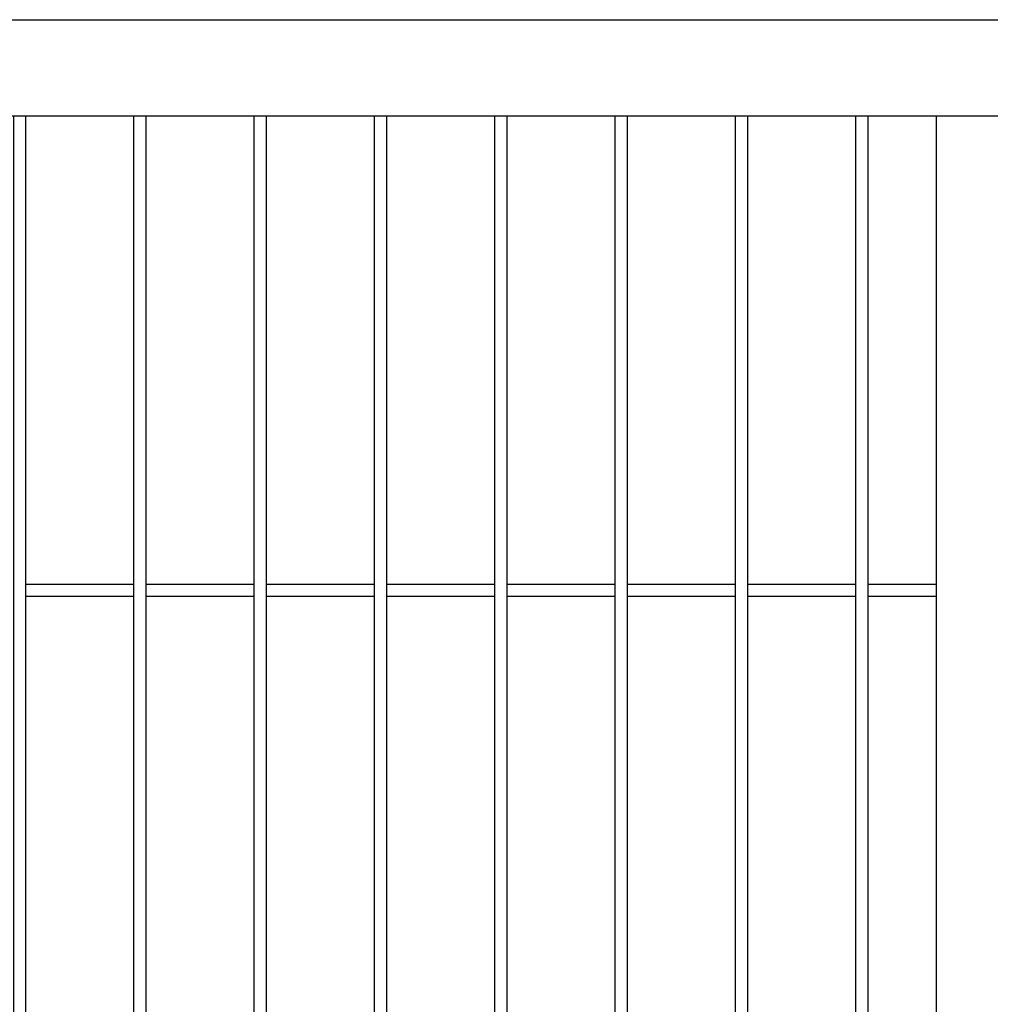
# Model space of a CAD drawing. Header units: inches. Extents: x 43593 to 117387, y -66787 to -26237.
# Tile 166 of 256: x 50625 to 50665, y -33566 to -33525. Entities that reach past the tile are written whole.
import ezdxf

# ---------------------------------------------------------------- set-up
doc = ezdxf.new("R2010")
doc.units = ezdxf.units.IN
doc.header["$MEASUREMENT"] = 0
doc.layers.add('AW OGRODZENIA', color=253, linetype='Continuous')

msp = doc.modelspace()

# ---------------------------------------------------------------- linework, layer by layer
at = {"layer": 'AW OGRODZENIA'}
for p, q in [((50582.691, -33524.802), (50747.191, -33524.802)), ((50586.691, -33528.802), (50743.191, -33528.802)), ((50662.941, -33528.802), (50662.941, -33665.802)), ((50629.593, -33548.262), (50625.089, -33548.262)), ((50629.593, -33548.262), (50625.089, -33548.262)), ((50629.593, -33548.262), (50625.089, -33548.262)), ((50629.593, -33548.262), (50625.089, -33548.262)), ((50629.593, -33548.262), (50625.089, -33548.262)), ((50629.593, -33548.262), (50625.089, -33548.262)), ((50629.593, -33548.262), (50625.089, -33548.262)), ((50629.593, -33548.262), (50625.089, -33548.262)), ((50629.593, -33548.262), (50625.089, -33548.262)), ((50629.593, -33548.262), (50625.089, -33548.262)), ((50629.593, -33548.262), (50625.089, -33548.262)), ((50629.593, -33548.262), (50625.089, -33548.262)), ((50629.593, -33548.262), (50625.089, -33548.262)), ((50629.593, -33548.262), (50625.089, -33548.262)), ((50629.593, -33548.262), (50625.089, -33548.262)), ((50629.593, -33548.262), (50625.089, -33548.262)), ((50629.593, -33548.262), (50625.089, -33548.262)), ((50629.593, -33548.262), (50625.089, -33548.262)), ((50629.593, -33548.262), (50625.089, -33548.262)), ((50629.593, -33548.262), (50625.089, -33548.262)), ((50629.593, -33548.262), (50625.089, -33548.262)), ((50629.593, -33548.262), (50625.089, -33548.262)), ((50629.593, -33548.262), (50625.089, -33548.262)), ((50629.593, -33548.262), (50625.089, -33548.262)), ((50629.593, -33548.262), (50625.089, -33548.262)), ((50634.593, -33548.262), (50630.089, -33548.262)), ((50634.593, -33548.262), (50630.089, -33548.262)), ((50634.593, -33548.262), (50630.089, -33548.262)), ((50634.593, -33548.262), (50630.089, -33548.262)), ((50634.593, -33548.262), (50630.089, -33548.262)), ((50634.593, -33548.262), (50630.089, -33548.262)), ((50634.593, -33548.262), (50630.089, -33548.262)), ((50634.593, -33548.262), (50630.089, -33548.262)), ((50634.593, -33548.262), (50630.089, -33548.262)), ((50634.593, -33548.262), (50630.089, -33548.262)), ((50634.593, -33548.262), (50630.089, -33548.262)), ((50634.593, -33548.262), (50630.089, -33548.262)), ((50634.593, -33548.262), (50630.089, -33548.262)), ((50634.593, -33548.262), (50630.089, -33548.262)), ((50634.593, -33548.262), (50630.089, -33548.262)), ((50634.593, -33548.262), (50630.089, -33548.262)), ((50634.593, -33548.262), (50630.089, -33548.262)), ((50634.593, -33548.262), (50630.089, -33548.262)), ((50634.593, -33548.262), (50630.089, -33548.262)), ((50634.593, -33548.262), (50630.089, -33548.262)), ((50634.593, -33548.262), (50630.089, -33548.262)), ((50634.593, -33548.262), (50630.089, -33548.262)), ((50634.593, -33548.262), (50630.089, -33548.262)), ((50634.593, -33548.262), (50630.089, -33548.262)), ((50634.593, -33548.262), (50630.089, -33548.262)), ((50639.593, -33548.262), (50635.089, -33548.262)), ((50639.593, -33548.262), (50635.089, -33548.262)), ((50639.593, -33548.262), (50635.089, -33548.262)), ((50639.593, -33548.262), (50635.089, -33548.262)), ((50639.593, -33548.262), (50635.089, -33548.262)), ((50639.593, -33548.262), (50635.089, -33548.262)), ((50639.593, -33548.262), (50635.089, -33548.262)), ((50639.593, -33548.262), (50635.089, -33548.262)), ((50639.593, -33548.262), (50635.089, -33548.262)), ((50639.593, -33548.262), (50635.089, -33548.262)), ((50639.593, -33548.262), (50635.089, -33548.262)), ((50639.593, -33548.262), (50635.089, -33548.262)), ((50639.593, -33548.262), (50635.089, -33548.262)), ((50639.593, -33548.262), (50635.089, -33548.262)), ((50639.593, -33548.262), (50635.089, -33548.262)), ((50639.593, -33548.262), (50635.089, -33548.262)), ((50639.593, -33548.262), (50635.089, -33548.262)), ((50639.593, -33548.262), (50635.089, -33548.262)), ((50639.593, -33548.262), (50635.089, -33548.262)), ((50639.593, -33548.262), (50635.089, -33548.262)), ((50639.593, -33548.262), (50635.089, -33548.262)), ((50639.593, -33548.262), (50635.089, -33548.262)), ((50639.593, -33548.262), (50635.089, -33548.262)), ((50639.593, -33548.262), (50635.089, -33548.262)), ((50639.593, -33548.262), (50635.089, -33548.262)), ((50644.593, -33548.262), (50640.089, -33548.262)), ((50644.593, -33548.262), (50640.089, -33548.262)), ((50644.593, -33548.262), (50640.089, -33548.262)), ((50644.593, -33548.262), (50640.089, -33548.262)), ((50644.593, -33548.262), (50640.089, -33548.262)), ((50644.593, -33548.262), (50640.089, -33548.262)), ((50644.593, -33548.262), (50640.089, -33548.262)), ((50644.593, -33548.262), (50640.089, -33548.262)), ((50644.593, -33548.262), (50640.089, -33548.262)), ((50644.593, -33548.262), (50640.089, -33548.262)), ((50644.593, -33548.262), (50640.089, -33548.262)), ((50644.593, -33548.262), (50640.089, -33548.262)), ((50644.593, -33548.262), (50640.089, -33548.262)), ((50644.593, -33548.262), (50640.089, -33548.262)), ((50644.593, -33548.262), (50640.089, -33548.262)), ((50644.593, -33548.262), (50640.089, -33548.262)), ((50644.593, -33548.262), (50640.089, -33548.262)), ((50644.593, -33548.262), (50640.089, -33548.262)), ((50644.593, -33548.262), (50640.089, -33548.262)), ((50644.593, -33548.262), (50640.089, -33548.262)), ((50644.593, -33548.262), (50640.089, -33548.262)), ((50644.593, -33548.262), (50640.089, -33548.262)), ((50644.593, -33548.262), (50640.089, -33548.262)), ((50644.593, -33548.262), (50640.089, -33548.262)), ((50644.593, -33548.262), (50640.089, -33548.262)), ((50649.593, -33548.262), (50645.089, -33548.262)), ((50649.593, -33548.262), (50645.089, -33548.262)), ((50649.593, -33548.262), (50645.089, -33548.262)), ((50649.593, -33548.262), (50645.089, -33548.262)), ((50649.593, -33548.262), (50645.089, -33548.262)), ((50649.593, -33548.262), (50645.089, -33548.262)), ((50649.593, -33548.262), (50645.089, -33548.262)), ((50649.593, -33548.262), (50645.089, -33548.262)), ((50649.593, -33548.262), (50645.089, -33548.262)), ((50649.593, -33548.262), (50645.089, -33548.262)), ((50649.593, -33548.262), (50645.089, -33548.262)), ((50649.593, -33548.262), (50645.089, -33548.262)), ((50649.593, -33548.262), (50645.089, -33548.262)), ((50649.593, -33548.262), (50645.089, -33548.262)), ((50649.593, -33548.262), (50645.089, -33548.262)), ((50649.593, -33548.262), (50645.089, -33548.262)), ((50649.593, -33548.262), (50645.089, -33548.262)), ((50649.593, -33548.262), (50645.089, -33548.262)), ((50649.593, -33548.262), (50645.089, -33548.262)), ((50649.593, -33548.262), (50645.089, -33548.262)), ((50649.593, -33548.262), (50645.089, -33548.262)), ((50649.593, -33548.262), (50645.089, -33548.262)), ((50649.593, -33548.262), (50645.089, -33548.262)), ((50649.593, -33548.262), (50645.089, -33548.262)), ((50649.593, -33548.262), (50645.089, -33548.262)), ((50654.593, -33548.262), (50650.089, -33548.262)), ((50654.593, -33548.262), (50650.089, -33548.262)), ((50654.593, -33548.262), (50650.089, -33548.262)), ((50654.593, -33548.262), (50650.089, -33548.262)), ((50654.593, -33548.262), (50650.089, -33548.262)), ((50654.593, -33548.262), (50650.089, -33548.262)), ((50654.593, -33548.262), (50650.089, -33548.262)), ((50654.593, -33548.262), (50650.089, -33548.262)), ((50654.593, -33548.262), (50650.089, -33548.262)), ((50654.593, -33548.262), (50650.089, -33548.262)), ((50654.593, -33548.262), (50650.089, -33548.262)), ((50654.593, -33548.262), (50650.089, -33548.262)), ((50654.593, -33548.262), (50650.089, -33548.262)), ((50654.593, -33548.262), (50650.089, -33548.262)), ((50654.593, -33548.262), (50650.089, -33548.262)), ((50654.593, -33548.262), (50650.089, -33548.262)), ((50654.593, -33548.262), (50650.089, -33548.262)), ((50654.593, -33548.262), (50650.089, -33548.262)), ((50654.593, -33548.262), (50650.089, -33548.262)), ((50654.593, -33548.262), (50650.089, -33548.262)), ((50654.593, -33548.262), (50650.089, -33548.262)), ((50654.593, -33548.262), (50650.089, -33548.262)), ((50654.593, -33548.262), (50650.089, -33548.262)), ((50654.593, -33548.262), (50650.089, -33548.262)), ((50654.593, -33548.262), (50650.089, -33548.262)), ((50659.593, -33548.262), (50655.089, -33548.262)), ((50659.593, -33548.262), (50655.089, -33548.262)), ((50659.593, -33548.262), (50655.089, -33548.262)), ((50659.593, -33548.262), (50655.089, -33548.262)), ((50659.593, -33548.262), (50655.089, -33548.262)), ((50659.593, -33548.262), (50655.089, -33548.262)), ((50659.593, -33548.262), (50655.089, -33548.262)), ((50659.593, -33548.262), (50655.089, -33548.262)), ((50659.593, -33548.262), (50655.089, -33548.262)), ((50659.593, -33548.262), (50655.089, -33548.262)), ((50659.593, -33548.262), (50655.089, -33548.262)), ((50659.593, -33548.262), (50655.089, -33548.262)), ((50659.593, -33548.262), (50655.089, -33548.262)), ((50659.593, -33548.262), (50655.089, -33548.262)), ((50659.593, -33548.262), (50655.089, -33548.262)), ((50659.593, -33548.262), (50655.089, -33548.262)), ((50659.593, -33548.262), (50655.089, -33548.262)), ((50659.593, -33548.262), (50655.089, -33548.262)), ((50659.593, -33548.262), (50655.089, -33548.262)), ((50659.593, -33548.262), (50655.089, -33548.262)), ((50659.593, -33548.262), (50655.089, -33548.262)), ((50659.593, -33548.262), (50655.089, -33548.262)), ((50659.593, -33548.262), (50655.089, -33548.262)), ((50659.593, -33548.262), (50655.089, -33548.262)), ((50659.593, -33548.262), (50655.089, -33548.262)), ((50662.941, -33548.262), (50660.089, -33548.262)), ((50662.941, -33548.262), (50660.089, -33548.262)), ((50662.941, -33548.262), (50660.089, -33548.262)), ((50662.941, -33548.262), (50660.089, -33548.262)), ((50662.941, -33548.262), (50660.089, -33548.262)), ((50662.941, -33548.262), (50660.089, -33548.262)), ((50662.941, -33548.262), (50660.089, -33548.262)), ((50662.941, -33548.262), (50660.089, -33548.262)), ((50662.941, -33548.262), (50660.089, -33548.262)), ((50662.941, -33548.262), (50660.089, -33548.262)), ((50662.941, -33548.262), (50660.089, -33548.262)), ((50662.941, -33548.262), (50660.089, -33548.262)), ((50662.941, -33548.262), (50660.089, -33548.262)), ((50662.941, -33548.262), (50660.089, -33548.262)), ((50662.941, -33548.262), (50660.089, -33548.262)), ((50662.941, -33548.262), (50660.089, -33548.262)), ((50662.941, -33548.262), (50660.089, -33548.262)), ((50662.941, -33548.262), (50660.089, -33548.262)), ((50662.941, -33548.262), (50660.089, -33548.262)), ((50662.941, -33548.262), (50660.089, -33548.262)), ((50662.941, -33548.262), (50660.089, -33548.262)), ((50662.941, -33548.262), (50660.089, -33548.262)), ((50662.941, -33548.262), (50660.089, -33548.262)), ((50662.941, -33548.262), (50660.089, -33548.262)), ((50662.941, -33548.262), (50660.089, -33548.262)), ((50629.593, -33548.762), (50625.089, -33548.762)), ((50629.593, -33548.762), (50625.089, -33548.762)), ((50629.593, -33548.762), (50625.089, -33548.762)), ((50629.593, -33548.762), (50625.089, -33548.762)), ((50629.593, -33548.762), (50625.089, -33548.762)), ((50629.593, -33548.762), (50625.089, -33548.762)), ((50629.593, -33548.762), (50625.089, -33548.762)), ((50629.593, -33548.762), (50625.089, -33548.762)), ((50629.593, -33548.762), (50625.089, -33548.762)), ((50629.593, -33548.762), (50625.089, -33548.762)), ((50629.593, -33548.762), (50625.089, -33548.762)), ((50629.593, -33548.762), (50625.089, -33548.762)), ((50629.593, -33548.762), (50625.089, -33548.762)), ((50629.593, -33548.762), (50625.089, -33548.762)), ((50629.593, -33548.762), (50625.089, -33548.762)), ((50629.593, -33548.762), (50625.089, -33548.762)), ((50629.593, -33548.762), (50625.089, -33548.762)), ((50629.593, -33548.762), (50625.089, -33548.762)), ((50629.593, -33548.762), (50625.089, -33548.762)), ((50629.593, -33548.762), (50625.089, -33548.762)), ((50629.593, -33548.762), (50625.089, -33548.762)), ((50629.593, -33548.762), (50625.089, -33548.762)), ((50629.593, -33548.762), (50625.089, -33548.762)), ((50629.593, -33548.762), (50625.089, -33548.762)), ((50629.593, -33548.762), (50625.089, -33548.762)), ((50634.593, -33548.762), (50630.089, -33548.762)), ((50634.593, -33548.762), (50630.089, -33548.762)), ((50634.593, -33548.762), (50630.089, -33548.762)), ((50634.593, -33548.762), (50630.089, -33548.762)), ((50634.593, -33548.762), (50630.089, -33548.762)), ((50634.593, -33548.762), (50630.089, -33548.762)), ((50634.593, -33548.762), (50630.089, -33548.762)), ((50634.593, -33548.762), (50630.089, -33548.762)), ((50634.593, -33548.762), (50630.089, -33548.762)), ((50634.593, -33548.762), (50630.089, -33548.762)), ((50634.593, -33548.762), (50630.089, -33548.762)), ((50634.593, -33548.762), (50630.089, -33548.762)), ((50634.593, -33548.762), (50630.089, -33548.762)), ((50634.593, -33548.762), (50630.089, -33548.762)), ((50634.593, -33548.762), (50630.089, -33548.762)), ((50634.593, -33548.762), (50630.089, -33548.762)), ((50634.593, -33548.762), (50630.089, -33548.762)), ((50634.593, -33548.762), (50630.089, -33548.762)), ((50634.593, -33548.762), (50630.089, -33548.762)), ((50634.593, -33548.762), (50630.089, -33548.762)), ((50634.593, -33548.762), (50630.089, -33548.762)), ((50634.593, -33548.762), (50630.089, -33548.762)), ((50634.593, -33548.762), (50630.089, -33548.762)), ((50634.593, -33548.762), (50630.089, -33548.762)), ((50634.593, -33548.762), (50630.089, -33548.762)), ((50639.593, -33548.762), (50635.089, -33548.762)), ((50639.593, -33548.762), (50635.089, -33548.762)), ((50639.593, -33548.762), (50635.089, -33548.762)), ((50639.593, -33548.762), (50635.089, -33548.762)), ((50639.593, -33548.762), (50635.089, -33548.762)), ((50639.593, -33548.762), (50635.089, -33548.762)), ((50639.593, -33548.762), (50635.089, -33548.762)), ((50639.593, -33548.762), (50635.089, -33548.762)), ((50639.593, -33548.762), (50635.089, -33548.762)), ((50639.593, -33548.762), (50635.089, -33548.762)), ((50639.593, -33548.762), (50635.089, -33548.762)), ((50639.593, -33548.762), (50635.089, -33548.762)), ((50639.593, -33548.762), (50635.089, -33548.762)), ((50639.593, -33548.762), (50635.089, -33548.762)), ((50639.593, -33548.762), (50635.089, -33548.762)), ((50639.593, -33548.762), (50635.089, -33548.762)), ((50639.593, -33548.762), (50635.089, -33548.762)), ((50639.593, -33548.762), (50635.089, -33548.762)), ((50639.593, -33548.762), (50635.089, -33548.762)), ((50639.593, -33548.762), (50635.089, -33548.762)), ((50639.593, -33548.762), (50635.089, -33548.762)), ((50639.593, -33548.762), (50635.089, -33548.762)), ((50639.593, -33548.762), (50635.089, -33548.762)), ((50639.593, -33548.762), (50635.089, -33548.762)), ((50639.593, -33548.762), (50635.089, -33548.762)), ((50644.593, -33548.762), (50640.089, -33548.762)), ((50644.593, -33548.762), (50640.089, -33548.762)), ((50644.593, -33548.762), (50640.089, -33548.762)), ((50644.593, -33548.762), (50640.089, -33548.762)), ((50644.593, -33548.762), (50640.089, -33548.762)), ((50644.593, -33548.762), (50640.089, -33548.762)), ((50644.593, -33548.762), (50640.089, -33548.762)), ((50644.593, -33548.762), (50640.089, -33548.762)), ((50644.593, -33548.762), (50640.089, -33548.762)), ((50644.593, -33548.762), (50640.089, -33548.762)), ((50644.593, -33548.762), (50640.089, -33548.762)), ((50644.593, -33548.762), (50640.089, -33548.762)), ((50644.593, -33548.762), (50640.089, -33548.762)), ((50644.593, -33548.762), (50640.089, -33548.762)), ((50644.593, -33548.762), (50640.089, -33548.762)), ((50644.593, -33548.762), (50640.089, -33548.762)), ((50644.593, -33548.762), (50640.089, -33548.762)), ((50644.593, -33548.762), (50640.089, -33548.762)), ((50644.593, -33548.762), (50640.089, -33548.762)), ((50644.593, -33548.762), (50640.089, -33548.762)), ((50644.593, -33548.762), (50640.089, -33548.762)), ((50644.593, -33548.762), (50640.089, -33548.762)), ((50644.593, -33548.762), (50640.089, -33548.762)), ((50644.593, -33548.762), (50640.089, -33548.762)), ((50644.593, -33548.762), (50640.089, -33548.762)), ((50649.593, -33548.762), (50645.089, -33548.762)), ((50649.593, -33548.762), (50645.089, -33548.762)), ((50649.593, -33548.762), (50645.089, -33548.762)), ((50649.593, -33548.762), (50645.089, -33548.762)), ((50649.593, -33548.762), (50645.089, -33548.762)), ((50649.593, -33548.762), (50645.089, -33548.762)), ((50649.593, -33548.762), (50645.089, -33548.762)), ((50649.593, -33548.762), (50645.089, -33548.762)), ((50649.593, -33548.762), (50645.089, -33548.762)), ((50649.593, -33548.762), (50645.089, -33548.762)), ((50649.593, -33548.762), (50645.089, -33548.762)), ((50649.593, -33548.762), (50645.089, -33548.762)), ((50649.593, -33548.762), (50645.089, -33548.762)), ((50649.593, -33548.762), (50645.089, -33548.762)), ((50649.593, -33548.762), (50645.089, -33548.762)), ((50649.593, -33548.762), (50645.089, -33548.762)), ((50649.593, -33548.762), (50645.089, -33548.762)), ((50649.593, -33548.762), (50645.089, -33548.762)), ((50649.593, -33548.762), (50645.089, -33548.762)), ((50649.593, -33548.762), (50645.089, -33548.762)), ((50649.593, -33548.762), (50645.089, -33548.762)), ((50649.593, -33548.762), (50645.089, -33548.762)), ((50649.593, -33548.762), (50645.089, -33548.762)), ((50649.593, -33548.762), (50645.089, -33548.762)), ((50649.593, -33548.762), (50645.089, -33548.762)), ((50654.593, -33548.762), (50650.089, -33548.762)), ((50654.593, -33548.762), (50650.089, -33548.762)), ((50654.593, -33548.762), (50650.089, -33548.762)), ((50654.593, -33548.762), (50650.089, -33548.762)), ((50654.593, -33548.762), (50650.089, -33548.762)), ((50654.593, -33548.762), (50650.089, -33548.762)), ((50654.593, -33548.762), (50650.089, -33548.762)), ((50654.593, -33548.762), (50650.089, -33548.762)), ((50654.593, -33548.762), (50650.089, -33548.762)), ((50654.593, -33548.762), (50650.089, -33548.762)), ((50654.593, -33548.762), (50650.089, -33548.762)), ((50654.593, -33548.762), (50650.089, -33548.762)), ((50654.593, -33548.762), (50650.089, -33548.762)), ((50654.593, -33548.762), (50650.089, -33548.762)), ((50654.593, -33548.762), (50650.089, -33548.762)), ((50654.593, -33548.762), (50650.089, -33548.762)), ((50654.593, -33548.762), (50650.089, -33548.762)), ((50654.593, -33548.762), (50650.089, -33548.762)), ((50654.593, -33548.762), (50650.089, -33548.762)), ((50654.593, -33548.762), (50650.089, -33548.762)), ((50654.593, -33548.762), (50650.089, -33548.762)), ((50654.593, -33548.762), (50650.089, -33548.762)), ((50654.593, -33548.762), (50650.089, -33548.762)), ((50654.593, -33548.762), (50650.089, -33548.762)), ((50654.593, -33548.762), (50650.089, -33548.762)), ((50659.593, -33548.762), (50655.089, -33548.762)), ((50659.593, -33548.762), (50655.089, -33548.762)), ((50659.593, -33548.762), (50655.089, -33548.762)), ((50659.593, -33548.762), (50655.089, -33548.762)), ((50659.593, -33548.762), (50655.089, -33548.762)), ((50659.593, -33548.762), (50655.089, -33548.762)), ((50659.593, -33548.762), (50655.089, -33548.762)), ((50659.593, -33548.762), (50655.089, -33548.762)), ((50659.593, -33548.762), (50655.089, -33548.762)), ((50659.593, -33548.762), (50655.089, -33548.762)), ((50659.593, -33548.762), (50655.089, -33548.762)), ((50659.593, -33548.762), (50655.089, -33548.762)), ((50659.593, -33548.762), (50655.089, -33548.762)), ((50659.593, -33548.762), (50655.089, -33548.762)), ((50659.593, -33548.762), (50655.089, -33548.762)), ((50659.593, -33548.762), (50655.089, -33548.762)), ((50659.593, -33548.762), (50655.089, -33548.762)), ((50659.593, -33548.762), (50655.089, -33548.762)), ((50659.593, -33548.762), (50655.089, -33548.762)), ((50659.593, -33548.762), (50655.089, -33548.762)), ((50659.593, -33548.762), (50655.089, -33548.762)), ((50659.593, -33548.762), (50655.089, -33548.762)), ((50659.593, -33548.762), (50655.089, -33548.762)), ((50659.593, -33548.762), (50655.089, -33548.762)), ((50659.593, -33548.762), (50655.089, -33548.762)), ((50662.941, -33548.762), (50660.089, -33548.762)), ((50662.941, -33548.762), (50660.089, -33548.762)), ((50662.941, -33548.762), (50660.089, -33548.762)), ((50662.941, -33548.762), (50660.089, -33548.762)), ((50662.941, -33548.762), (50660.089, -33548.762)), ((50662.941, -33548.762), (50660.089, -33548.762)), ((50662.941, -33548.762), (50660.089, -33548.762)), ((50662.941, -33548.762), (50660.089, -33548.762)), ((50662.941, -33548.762), (50660.089, -33548.762)), ((50662.941, -33548.762), (50660.089, -33548.762)), ((50662.941, -33548.762), (50660.089, -33548.762)), ((50662.941, -33548.762), (50660.089, -33548.762)), ((50662.941, -33548.762), (50660.089, -33548.762)), ((50662.941, -33548.762), (50660.089, -33548.762)), ((50662.941, -33548.762), (50660.089, -33548.762)), ((50662.941, -33548.762), (50660.089, -33548.762)), ((50662.941, -33548.762), (50660.089, -33548.762)), ((50662.941, -33548.762), (50660.089, -33548.762)), ((50662.941, -33548.762), (50660.089, -33548.762)), ((50662.941, -33548.762), (50660.089, -33548.762)), ((50662.941, -33548.762), (50660.089, -33548.762)), ((50662.941, -33548.762), (50660.089, -33548.762)), ((50662.941, -33548.762), (50660.089, -33548.762)), ((50662.941, -33548.762), (50660.089, -33548.762)), ((50662.941, -33548.762), (50660.089, -33548.762))]:
    msp.add_line(p, q, dxfattribs=at)
for points in [[(50624.593, -33528.802), (50625.089, -33528.802), (50625.089, -33665.802), (50624.593, -33665.802)], [(50629.593, -33528.802), (50630.089, -33528.802), (50630.089, -33665.802), (50629.593, -33665.802)], [(50634.593, -33528.802), (50635.089, -33528.802), (50635.089, -33665.802), (50634.593, -33665.802)], [(50639.593, -33528.802), (50640.089, -33528.802), (50640.089, -33665.802), (50639.593, -33665.802)], [(50644.593, -33528.802), (50645.089, -33528.802), (50645.089, -33665.802), (50644.593, -33665.802)], [(50649.593, -33528.802), (50650.089, -33528.802), (50650.089, -33665.802), (50649.593, -33665.802)], [(50654.593, -33528.802), (50655.089, -33528.802), (50655.089, -33665.802), (50654.593, -33665.802)], [(50659.593, -33528.802), (50660.089, -33528.802), (50660.089, -33665.802), (50659.593, -33665.802)]]:
    msp.add_lwpolyline(points, close=True, dxfattribs=at)

doc.saveas('drawing.dxf')
